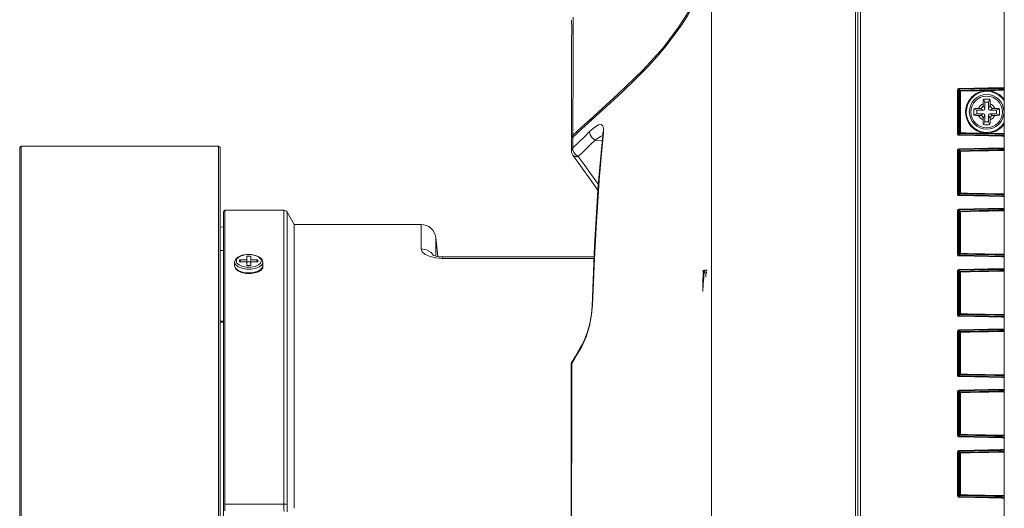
# Model space of a CAD drawing. Header units: millimetres. Extents: x 3925 to 5043, y -86 to 778.
# Tile 91 of 158: x 4608 to 4643, y 288 to 305. Entities that reach past the tile are written whole.
import ezdxf

# ---------------------------------------------------------------- set-up
doc = ezdxf.new("R2010")
doc.units = ezdxf.units.MM
doc.header["$LTSCALE"] = 46.255
for name, color, linetype in [('140-154101-0DXF_CONTINUOUS_LINE', 7, 'CONTINUOUS'), ('85-1A626G050DXF_CONTINUOUS_LINE', 7, 'CONTINUOUS'), ('H30-LEFT-COVDXF_CONTINUOUS_LINE', 7, 'CONTINUOUS'), ('H30K-FRONT-CDXF_CONTINUOUS_LINE', 7, 'CONTINUOUS'), ('H30K-TOP-COVDXF_CONTINUOUS_LINE', 7, 'CONTINUOUS'), ('PJ-LENS-B10RDXF_CONTINUOUS_LINE', 7, 'CONTINUOUS')]:
    doc.layers.add(name, color=color, linetype=linetype)

msp = doc.modelspace()

# ---------------------------------------------------------------- linework, layer by layer
at = {"layer": '140-154101-0DXF_CONTINUOUS_LINE', "color": 7, "linetype": 'Continuous', "lineweight": 0}
msp.add_line((4643.2174, 232.3004), (4643.2174, 310.811), dxfattribs=at)
at = {"layer": '85-1A626G050DXF_CONTINUOUS_LINE', "color": 7, "linetype": 'Continuous', "lineweight": 0}
for p, q in [((4642.4674, 301.9246), (4642.4674, 301.8632)), ((4642.5299, 301.7507), (4642.4674, 301.8632)), ((4642.5299, 301.9882), (4642.4801, 302.0878)), ((4642.5299, 301.9882), (4642.5299, 301.7507)), ((4642.6549, 301.9882), (4642.5299, 301.9882)), ((4642.6549, 301.9882), (4642.7048, 302.0878)), ((4642.6549, 301.7507), (4642.6549, 301.9882)), ((4642.6549, 301.7507), (4642.7174, 301.8632)), ((4642.7174, 301.9246), (4642.7174, 301.8632)), ((4642.2424, 301.7007), (4642.1428, 301.7505)), ((4642.2424, 301.5757), (4642.1428, 301.5258)), ((4642.2424, 301.7007), (4642.2424, 301.5757)), ((4642.4799, 301.7007), (4642.2424, 301.7007)), ((4642.2424, 301.5757), (4642.4799, 301.5757)), ((4642.306, 301.7632), (4642.3674, 301.7632)), ((4642.306, 301.5132), (4642.3674, 301.5132)), ((4642.4799, 301.7007), (4642.3674, 301.7632)), ((4642.4799, 301.5757), (4642.3674, 301.5132)), ((4642.5299, 301.5257), (4642.4674, 301.4132)), ((4642.5299, 301.5257), (4642.5299, 301.2882)), ((4642.6549, 301.2882), (4642.6549, 301.5257)), ((4642.6549, 301.5257), (4642.7174, 301.4132)), ((4642.7049, 301.7007), (4642.8174, 301.7632)), ((4642.9424, 301.7007), (4642.7049, 301.7007)), ((4642.7049, 301.5757), (4642.8174, 301.5132)), ((4642.7049, 301.5757), (4642.9424, 301.5757)), ((4642.8788, 301.7632), (4642.8174, 301.7632)), ((4642.8788, 301.5132), (4642.8174, 301.5132)), ((4642.9424, 301.7007), (4643.0421, 301.7505)), ((4642.9424, 301.5757), (4642.9424, 301.7007)), ((4642.9424, 301.5757), (4643.0421, 301.5258)), ((4642.4674, 301.3517), (4642.4674, 301.4132)), ((4642.5299, 301.2882), (4642.4801, 301.1885)), ((4642.5299, 301.2882), (4642.6549, 301.2882)), ((4642.6549, 301.2882), (4642.7048, 301.1885)), ((4642.7174, 301.3517), (4642.7174, 301.4132))]:
    msp.add_line(p, q, dxfattribs=at)
for points in [[(4642.4674, 301.9246), (4642.4678, 301.9547), (4642.4688, 301.9806), (4642.4701, 302.003), (4642.4717, 302.0226), (4642.4734, 302.0403), (4642.4754, 302.0567), (4642.4776, 302.0725), (4642.4801, 302.0878)], [(4642.4801, 302.0878), (4642.5172, 302.0898), (4642.5547, 302.091), (4642.5924, 302.0914)], [(4642.5924, 302.0914), (4642.6302, 302.091), (4642.6677, 302.0898), (4642.7048, 302.0878)], [(4642.7048, 302.0878), (4642.7073, 302.0724), (4642.7095, 302.0564), (4642.7115, 302.0398), (4642.7132, 302.0221), (4642.7148, 302.0024), (4642.7161, 301.9802), (4642.7171, 301.9544), (4642.7174, 301.9246)], [(4642.1428, 301.5258), (4642.141, 301.5578), (4642.1398, 301.5899), (4642.1392, 301.6221), (4642.1392, 301.6543), (4642.1398, 301.6864), (4642.141, 301.7185), (4642.1428, 301.7505)], [(4642.1428, 301.7505), (4642.1793, 301.7559), (4642.2191, 301.7599), (4642.2617, 301.7623), (4642.306, 301.7632)], [(4642.306, 301.5132), (4642.2705, 301.5137), (4642.2359, 301.5153), (4642.2028, 301.5179), (4642.1717, 301.5214), (4642.1428, 301.5258)], [(4642.8788, 301.7632), (4642.9144, 301.7626), (4642.949, 301.761), (4642.9821, 301.7584), (4643.0132, 301.7549), (4643.0421, 301.7505)], [(4643.0421, 301.5258), (4643.0056, 301.5204), (4642.9658, 301.5165), (4642.9232, 301.514), (4642.8788, 301.5132)], [(4643.0421, 301.7505), (4643.0439, 301.7185), (4643.0451, 301.6864), (4643.0457, 301.6543), (4643.0457, 301.622), (4643.0451, 301.5899), (4643.0439, 301.5578), (4643.0421, 301.5258)], [(4642.4801, 301.1885), (4642.4776, 301.2039), (4642.4754, 301.2199), (4642.4734, 301.2365), (4642.4716, 301.2542), (4642.4701, 301.2739), (4642.4688, 301.2961), (4642.4678, 301.3219), (4642.4674, 301.3517)], [(4642.5924, 301.1849), (4642.5547, 301.1853), (4642.5172, 301.1865), (4642.4801, 301.1885)], [(4642.7048, 301.1885), (4642.6677, 301.1865), (4642.6302, 301.1853), (4642.5924, 301.1849)], [(4642.7174, 301.3517), (4642.7171, 301.3216), (4642.7161, 301.2957), (4642.7148, 301.2733), (4642.7132, 301.2537), (4642.7114, 301.236), (4642.7095, 301.2196), (4642.7072, 301.2038), (4642.7048, 301.1885)]]:
    msp.add_lwpolyline(points, dxfattribs=at)
msp.add_circle((4642.5924, 301.6382), 0.5625, dxfattribs=at)
for centre, radius, start, end in [((4642.5924, 301.6382), 0.3125, 113.57818, 156.42182), ((4642.3674, 301.8632), 0.1, 270, 0), ((4642.5924, 301.6382), 0.3125, 23.57818, 66.42182), ((4642.8174, 301.8632), 0.1, 180, 270), ((4642.5924, 301.6382), 0.3125, 203.57818, 246.42182), ((4642.3674, 301.4132), 0.1, 0, 90), ((4642.4799, 301.7507), 0.05, 270, 0), ((4642.4799, 301.5257), 0.05, 0, 90), ((4642.7049, 301.7507), 0.05, 180, 270), ((4642.7049, 301.5257), 0.05, 90, 180), ((4642.5924, 301.6382), 0.3125, 293.57818, 336.42182), ((4642.8174, 301.4132), 0.1, 90, 180)]:
    msp.add_arc(centre, radius, start, end, dxfattribs=at)
at = {"layer": 'H30-LEFT-COVDXF_CONTINUOUS_LINE', "color": 7, "linetype": 'Continuous', "lineweight": 0}
for p, q in [((4638.0249, 305.3057), (4638.0249, 266.2815)), ((4638.1201, 305.2977), (4638.1201, 266.2924)), ((4641.5611, 300.8602), (4641.5611, 302.4161)), ((4641.5611, 302.4161), (4641.5907, 302.4161)), ((4641.5907, 300.8602), (4641.5907, 302.4161)), ((4641.5907, 302.4161), (4641.6312, 302.3756)), ((4641.6144, 302.4421), (4641.656, 302.4004)), ((4641.6312, 302.3756), (4641.6312, 300.9007)), ((4641.6312, 302.3756), (4641.6609, 302.3756)), ((4641.6609, 302.3756), (4641.6609, 300.9007)), ((4641.5907, 300.8602), (4641.5611, 300.8602)), ((4641.5907, 300.8602), (4641.6312, 300.9007)), ((4641.6144, 300.8343), (4641.656, 300.8759)), ((4641.6312, 300.9007), (4641.6609, 300.9007)), ((4641.5611, 298.7252), (4641.5611, 300.2811)), ((4641.5611, 300.2811), (4641.5907, 300.2811)), ((4641.5907, 298.7252), (4641.5907, 300.2811)), ((4641.5907, 300.2811), (4641.6312, 300.2406)), ((4641.6144, 300.3071), (4641.656, 300.2654)), ((4641.6312, 300.2406), (4641.6312, 298.7657)), ((4641.6312, 300.2406), (4641.6609, 300.2406)), ((4641.6609, 300.2406), (4641.6609, 298.7657)), ((4641.5907, 298.7252), (4641.5611, 298.7252)), ((4641.5907, 298.7252), (4641.6312, 298.7657)), ((4641.6144, 298.6993), (4641.656, 298.7409)), ((4641.6312, 298.7657), (4641.6609, 298.7657)), ((4641.5611, 296.5902), (4641.5611, 298.1461)), ((4641.5611, 298.1461), (4641.5907, 298.1461)), ((4641.5907, 296.5902), (4641.5907, 298.1461)), ((4641.5907, 298.1461), (4641.6312, 298.1056)), ((4641.6144, 298.1721), (4641.656, 298.1304)), ((4641.6312, 298.1056), (4641.6312, 296.6307)), ((4641.6312, 298.1056), (4641.6609, 298.1056)), ((4641.6609, 298.1056), (4641.6609, 296.6307)), ((4641.5907, 296.5902), (4641.5611, 296.5902)), ((4641.5907, 296.5902), (4641.6312, 296.6307)), ((4641.6144, 296.5643), (4641.656, 296.6059)), ((4641.6312, 296.6307), (4641.6609, 296.6307)), ((4641.5611, 294.4552), (4641.5611, 296.0111)), ((4641.5611, 296.0111), (4641.5907, 296.0111)), ((4641.5907, 294.4552), (4641.5907, 296.0111)), ((4641.5907, 296.0111), (4641.6312, 295.9706)), ((4641.6144, 296.0371), (4641.656, 295.9954)), ((4641.6312, 295.9706), (4641.6312, 294.4957)), ((4641.6312, 295.9706), (4641.6609, 295.9706)), ((4641.6609, 295.9706), (4641.6609, 294.4957)), ((4641.5907, 294.4552), (4641.6312, 294.4957)), ((4641.6312, 294.4957), (4641.6609, 294.4957)), ((4641.5907, 294.4552), (4641.5611, 294.4552)), ((4641.6144, 294.4293), (4641.656, 294.4709)), ((4641.5611, 292.3202), (4641.5611, 293.8761)), ((4641.5611, 293.8761), (4641.5907, 293.8761)), ((4641.5907, 292.3202), (4641.5907, 293.8761)), ((4641.5907, 293.8761), (4641.6312, 293.8356)), ((4641.6144, 293.9021), (4641.656, 293.8604)), ((4641.6312, 293.8356), (4641.6312, 292.3607)), ((4641.6312, 293.8356), (4641.6609, 293.8356)), ((4641.6609, 293.8356), (4641.6609, 292.3607)), ((4641.5907, 292.3202), (4641.5611, 292.3202)), ((4641.5907, 292.3202), (4641.6312, 292.3607)), ((4641.6144, 292.2943), (4641.656, 292.3359)), ((4641.6312, 292.3607), (4641.6609, 292.3607)), ((4641.5611, 290.1852), (4641.5611, 291.7411)), ((4641.5611, 291.7411), (4641.5907, 291.7411)), ((4641.5907, 290.1852), (4641.5907, 291.7411)), ((4641.5907, 291.7411), (4641.6312, 291.7006)), ((4641.6144, 291.7671), (4641.656, 291.7254)), ((4641.6312, 291.7006), (4641.6312, 290.2257)), ((4641.6312, 291.7006), (4641.6609, 291.7006)), ((4641.6609, 291.7006), (4641.6609, 290.2257)), ((4641.5907, 290.1852), (4641.5611, 290.1852)), ((4641.5907, 290.1852), (4641.6312, 290.2257)), ((4641.6144, 290.1593), (4641.656, 290.2009)), ((4641.6312, 290.2257), (4641.6609, 290.2257)), ((4641.5611, 288.0502), (4641.5611, 289.6061)), ((4641.5611, 289.6061), (4641.5907, 289.6061)), ((4641.5907, 288.0502), (4641.5907, 289.6061)), ((4641.5907, 289.6061), (4641.6312, 289.5656)), ((4641.6144, 289.6321), (4641.656, 289.5904)), ((4641.6312, 289.5656), (4641.6312, 288.0907)), ((4641.6312, 289.5656), (4641.6609, 289.5656)), ((4641.6609, 289.5656), (4641.6609, 288.0907)), ((4641.5907, 288.0502), (4641.5611, 288.0502)), ((4641.5907, 288.0502), (4641.6312, 288.0907)), ((4641.6144, 288.0243), (4641.656, 288.0659)), ((4641.6312, 288.0907), (4641.6609, 288.0907))]:
    msp.add_line(p, q, dxfattribs=at)
for points in [[(4641.5611, 302.4161), (4641.566, 302.438), (4641.5808, 302.4566), (4641.6096, 302.4669)], [(4641.5907, 302.4161), (4641.593, 302.4272), (4641.6002, 302.4367), (4641.6144, 302.4421)], [(4641.6096, 302.4669), (4642.1526, 302.4786), (4642.6433, 302.4873), (4643.0871, 302.4936), (4643.2174, 302.4951)], [(4641.6144, 302.4421), (4641.6122, 302.4463), (4641.6104, 302.4553), (4641.6096, 302.4669)], [(4641.6144, 302.4421), (4642.1565, 302.4538), (4642.6465, 302.4624), (4643.0897, 302.4688), (4643.2174, 302.4703)], [(4641.656, 302.4004), (4641.6437, 302.397), (4641.6346, 302.3879), (4641.6312, 302.3756)], [(4643.2174, 302.4287), (4643.029, 302.4264), (4642.6614, 302.4208), (4642.3314, 302.415), (4642.0074, 302.4085), (4641.656, 302.4004)], [(4641.656, 302.4004), (4641.6582, 302.3964), (4641.66, 302.3874), (4641.6609, 302.3756)], [(4642.5866, 302.3937), (4642.2858, 302.3892), (4641.9858, 302.3831), (4641.6609, 302.3756)], [(4641.8421, 301.6382), (4641.8523, 301.7621), (4641.8877, 301.8967), (4641.9554, 302.036), (4642.0643, 302.1733), (4642.2179, 302.2912), (4642.4016, 302.3677), (4642.5866, 302.3937)], [(4641.8716, 301.6382), (4641.8845, 301.7747), (4641.9296, 301.9237), (4642.0173, 302.0762), (4642.1596, 302.2197), (4642.3518, 302.3247), (4642.5561, 302.3672), (4642.7407, 302.3549), (4642.8993, 302.3044), (4643.0292, 302.229), (4643.131, 302.1393), (4643.2076, 302.0429), (4643.2174, 302.0252)], [(4643.2174, 302.404), (4642.9035, 302.3997), (4642.5866, 302.3937)], [(4642.5866, 302.3937), (4642.7701, 302.3734), (4642.9269, 302.3177), (4643.055, 302.2388), (4643.1554, 302.1468), (4643.2174, 302.0663)], [(4642.5738, 300.8832), (4642.3986, 300.9095), (4642.2497, 300.9676), (4642.1281, 301.0463), (4642.0325, 301.1367), (4641.9602, 301.2326), (4641.9083, 301.3289), (4641.8732, 301.4238), (4641.8508, 301.5242), (4641.8421, 301.6382)], [(4643.2174, 301.2592), (4643.1349, 301.1412), (4642.9659, 301.006), (4642.7688, 300.9275), (4642.5782, 300.9081), (4642.4089, 300.9335), (4642.2651, 300.9897), (4642.1477, 301.0659), (4642.0554, 301.1533), (4641.9856, 301.2461), (4641.9355, 301.3391), (4641.9016, 301.4309), (4641.8799, 301.528), (4641.8716, 301.6382)], [(4643.2174, 301.2106), (4643.2084, 301.1946), (4643.0813, 301.0586), (4642.919, 300.9549), (4642.7425, 300.897), (4642.5738, 300.8832)], [(4641.6095, 300.8094), (4641.5881, 300.815), (4641.5704, 300.8307), (4641.5611, 300.8602)], [(4641.6144, 300.8342), (4641.6038, 300.8372), (4641.5951, 300.8452), (4641.5907, 300.8602)], [(4643.2174, 300.7812), (4643.1241, 300.7822), (4642.6646, 300.7887), (4642.1579, 300.7976), (4641.6095, 300.8094)], [(4641.6096, 300.8094), (4641.6104, 300.821), (4641.6122, 300.83), (4641.6144, 300.8342)], [(4643.2174, 300.806), (4643.1267, 300.807), (4642.6677, 300.8135), (4642.1618, 300.8224), (4641.6144, 300.8343)], [(4641.6312, 300.9007), (4641.6346, 300.8884), (4641.6437, 300.8793), (4641.656, 300.8759)], [(4641.656, 300.8759), (4641.6582, 300.8799), (4641.66, 300.8889), (4641.6609, 300.9007)], [(4641.656, 300.8759), (4641.9107, 300.8699), (4642.1958, 300.8639), (4642.5208, 300.8579), (4642.8819, 300.852), (4643.2174, 300.8475)], [(4641.6609, 300.9007), (4641.8582, 300.896), (4642.0735, 300.8913), (4642.3113, 300.8866), (4642.5738, 300.8832)], [(4642.5738, 300.8832), (4642.9313, 300.8761), (4643.2174, 300.8724)], [(4641.5611, 300.2811), (4641.566, 300.303), (4641.5808, 300.3216), (4641.6096, 300.3319)], [(4641.5907, 300.2811), (4641.593, 300.2922), (4641.6002, 300.3017), (4641.6144, 300.3071)], [(4641.6096, 300.3319), (4642.1526, 300.3436), (4642.6433, 300.3523), (4643.0871, 300.3586), (4643.2174, 300.3601)], [(4641.6144, 300.3071), (4641.6122, 300.3113), (4641.6104, 300.3203), (4641.6096, 300.3319)], [(4641.6144, 300.3071), (4642.1565, 300.3188), (4642.6465, 300.3274), (4643.0897, 300.3338), (4643.2174, 300.3353)], [(4641.656, 300.2654), (4641.6437, 300.262), (4641.6346, 300.2529), (4641.6312, 300.2406)], [(4643.2174, 300.2937), (4643.029, 300.2914), (4642.6614, 300.2858), (4642.3314, 300.28), (4642.0074, 300.2735), (4641.656, 300.2654)], [(4641.656, 300.2654), (4641.6582, 300.2614), (4641.66, 300.2524), (4641.6609, 300.2406)], [(4643.2174, 300.2689), (4643.0328, 300.2666), (4642.6654, 300.261), (4642.3356, 300.2552), (4642.0119, 300.2487), (4641.6609, 300.2406)], [(4641.6095, 298.6744), (4641.5881, 298.68), (4641.5704, 298.6957), (4641.5611, 298.7252)], [(4641.6144, 298.6992), (4641.6038, 298.7022), (4641.5951, 298.7102), (4641.5907, 298.7252)], [(4643.2174, 298.6462), (4643.1241, 298.6472), (4642.6646, 298.6537), (4642.1579, 298.6626), (4641.6095, 298.6744)], [(4641.6096, 298.6744), (4641.6104, 298.686), (4641.6122, 298.695), (4641.6144, 298.6992)], [(4643.2174, 298.671), (4643.1267, 298.672), (4642.6677, 298.6785), (4642.1618, 298.6874), (4641.6144, 298.6993)], [(4641.6312, 298.7657), (4641.6346, 298.7534), (4641.6437, 298.7443), (4641.656, 298.7409)], [(4641.656, 298.7409), (4641.6582, 298.7449), (4641.66, 298.7539), (4641.6609, 298.7657)], [(4641.656, 298.7409), (4641.9107, 298.7349), (4642.1958, 298.7289), (4642.5208, 298.7229), (4642.8819, 298.717), (4643.2174, 298.7125)], [(4641.6609, 298.7657), (4641.9154, 298.7597), (4642.2002, 298.7537), (4642.525, 298.7477), (4642.8859, 298.7418), (4643.2174, 298.7373)], [(4641.5611, 298.1461), (4641.566, 298.168), (4641.5808, 298.1866), (4641.6096, 298.1969)], [(4641.5907, 298.1461), (4641.593, 298.1572), (4641.6002, 298.1667), (4641.6144, 298.1721)], [(4641.6096, 298.1969), (4642.1526, 298.2086), (4642.6433, 298.2173), (4643.0871, 298.2236), (4643.2174, 298.2251)], [(4641.6144, 298.1721), (4641.6122, 298.1763), (4641.6104, 298.1853), (4641.6096, 298.1969)], [(4641.6144, 298.1721), (4642.1565, 298.1838), (4642.6465, 298.1924), (4643.0897, 298.1988), (4643.2174, 298.2003)], [(4641.656, 298.1304), (4641.6437, 298.127), (4641.6346, 298.1179), (4641.6312, 298.1056)], [(4643.2174, 298.1587), (4643.029, 298.1564), (4642.6614, 298.1508), (4642.3314, 298.145), (4642.0074, 298.1385), (4641.656, 298.1304)], [(4641.656, 298.1304), (4641.6582, 298.1264), (4641.66, 298.1174), (4641.6609, 298.1056)], [(4643.2174, 298.1339), (4643.0328, 298.1316), (4642.6654, 298.126), (4642.3356, 298.1202), (4642.0119, 298.1137), (4641.6609, 298.1056)], [(4641.6095, 296.5394), (4641.5881, 296.545), (4641.5704, 296.5607), (4641.5611, 296.5902)], [(4641.6144, 296.5642), (4641.6038, 296.5672), (4641.5951, 296.5752), (4641.5907, 296.5902)], [(4641.6312, 296.6307), (4641.6346, 296.6184), (4641.6437, 296.6093), (4641.656, 296.6059)], [(4641.656, 296.6059), (4641.6582, 296.6099), (4641.66, 296.6189), (4641.6609, 296.6307)], [(4641.656, 296.6059), (4641.9107, 296.5999), (4642.1958, 296.5939), (4642.5208, 296.5879), (4642.8819, 296.582), (4643.2174, 296.5775)], [(4641.6609, 296.6307), (4641.9154, 296.6247), (4642.2002, 296.6187), (4642.525, 296.6127), (4642.8859, 296.6068), (4643.2174, 296.6023)], [(4643.2174, 296.5112), (4643.1241, 296.5122), (4642.6646, 296.5187), (4642.1579, 296.5276), (4641.6095, 296.5394)], [(4641.6096, 296.5394), (4641.6104, 296.551), (4641.6122, 296.56), (4641.6144, 296.5642)], [(4643.2174, 296.536), (4643.1267, 296.537), (4642.6677, 296.5435), (4642.1618, 296.5524), (4641.6144, 296.5643)], [(4641.5611, 296.0111), (4641.566, 296.033), (4641.5808, 296.0516), (4641.6096, 296.0619)], [(4641.5907, 296.0111), (4641.593, 296.0222), (4641.6002, 296.0317), (4641.6144, 296.0371)], [(4641.6096, 296.0619), (4642.1526, 296.0736), (4642.6433, 296.0823), (4643.0871, 296.0886), (4643.2174, 296.0901)], [(4641.6144, 296.0371), (4641.6122, 296.0413), (4641.6104, 296.0503), (4641.6096, 296.0619)], [(4641.6144, 296.0371), (4642.1565, 296.0488), (4642.6465, 296.0574), (4643.0897, 296.0638), (4643.2174, 296.0653)], [(4641.656, 295.9954), (4641.6437, 295.992), (4641.6346, 295.9829), (4641.6312, 295.9706)], [(4643.2174, 296.0237), (4643.029, 296.0214), (4642.6614, 296.0158), (4642.3314, 296.01), (4642.0074, 296.0035), (4641.656, 295.9954)], [(4641.656, 295.9954), (4641.6582, 295.9914), (4641.66, 295.9824), (4641.6609, 295.9706)], [(4643.2174, 295.9989), (4643.0328, 295.9966), (4642.6654, 295.991), (4642.3356, 295.9852), (4642.0119, 295.9787), (4641.6609, 295.9706)], [(4641.6312, 294.4957), (4641.6346, 294.4834), (4641.6437, 294.4743), (4641.656, 294.4709)], [(4641.656, 294.4709), (4641.6582, 294.4749), (4641.66, 294.4839), (4641.6609, 294.4957)], [(4641.6609, 294.4957), (4641.9154, 294.4897), (4642.2002, 294.4837), (4642.525, 294.4777), (4642.8859, 294.4718), (4643.2174, 294.4673)], [(4641.6095, 294.4044), (4641.5881, 294.41), (4641.5704, 294.4257), (4641.5611, 294.4552)], [(4641.6144, 294.4292), (4641.6038, 294.4322), (4641.5951, 294.4402), (4641.5907, 294.4552)], [(4643.2174, 294.3762), (4643.1241, 294.3772), (4642.6646, 294.3837), (4642.1579, 294.3926), (4641.6095, 294.4044)], [(4641.6096, 294.4044), (4641.6104, 294.416), (4641.6122, 294.425), (4641.6144, 294.4292)], [(4643.2174, 294.401), (4643.1267, 294.402), (4642.6677, 294.4085), (4642.1618, 294.4174), (4641.6144, 294.4293)], [(4641.656, 294.4709), (4641.9107, 294.4649), (4642.1958, 294.4589), (4642.5208, 294.4529), (4642.8819, 294.447), (4643.2174, 294.4425)], [(4641.5611, 293.8761), (4641.566, 293.898), (4641.5808, 293.9166), (4641.6096, 293.9269)], [(4641.5907, 293.8761), (4641.593, 293.8872), (4641.6002, 293.8967), (4641.6144, 293.9021)], [(4641.6096, 293.9269), (4642.1526, 293.9386), (4642.6433, 293.9473), (4643.0871, 293.9536), (4643.2174, 293.9551)], [(4641.6144, 293.9021), (4641.6122, 293.9063), (4641.6104, 293.9153), (4641.6096, 293.9269)], [(4641.6144, 293.9021), (4642.1565, 293.9138), (4642.6465, 293.9224), (4643.0897, 293.9288), (4643.2174, 293.9303)], [(4641.656, 293.8604), (4641.6437, 293.857), (4641.6346, 293.8479), (4641.6312, 293.8356)], [(4643.2174, 293.8887), (4643.029, 293.8864), (4642.6614, 293.8808), (4642.3314, 293.875), (4642.0074, 293.8685), (4641.656, 293.8604)], [(4641.656, 293.8604), (4641.6582, 293.8564), (4641.66, 293.8474), (4641.6609, 293.8356)], [(4643.2174, 293.8639), (4643.0328, 293.8616), (4642.6654, 293.856), (4642.3356, 293.8502), (4642.0119, 293.8437), (4641.6609, 293.8356)], [(4641.6095, 292.2694), (4641.5881, 292.275), (4641.5704, 292.2907), (4641.5611, 292.3202)], [(4641.6144, 292.2942), (4641.6038, 292.2972), (4641.5951, 292.3052), (4641.5907, 292.3202)], [(4643.2174, 292.2412), (4643.1241, 292.2422), (4642.6646, 292.2487), (4642.1579, 292.2576), (4641.6095, 292.2694)], [(4641.6096, 292.2694), (4641.6104, 292.281), (4641.6122, 292.29), (4641.6144, 292.2942)], [(4643.2174, 292.266), (4643.1267, 292.267), (4642.6677, 292.2735), (4642.1618, 292.2824), (4641.6144, 292.2943)], [(4641.6312, 292.3607), (4641.6346, 292.3484), (4641.6437, 292.3393), (4641.656, 292.3359)], [(4641.656, 292.3359), (4641.6582, 292.3399), (4641.66, 292.3489), (4641.6609, 292.3607)], [(4641.656, 292.3359), (4641.9107, 292.3299), (4642.1958, 292.3239), (4642.5208, 292.3179), (4642.8819, 292.312), (4643.2174, 292.3075)], [(4641.6609, 292.3607), (4641.9154, 292.3547), (4642.2002, 292.3487), (4642.525, 292.3427), (4642.8859, 292.3368), (4643.2174, 292.3323)], [(4641.5611, 291.7411), (4641.566, 291.763), (4641.5808, 291.7816), (4641.6096, 291.7919)], [(4641.5907, 291.7411), (4641.593, 291.7522), (4641.6002, 291.7617), (4641.6144, 291.7671)], [(4641.6096, 291.7919), (4642.1526, 291.8036), (4642.6433, 291.8123), (4643.0871, 291.8186), (4643.2174, 291.8201)], [(4641.6144, 291.7671), (4641.6122, 291.7713), (4641.6104, 291.7803), (4641.6096, 291.7919)], [(4641.6144, 291.7671), (4642.1565, 291.7788), (4642.6465, 291.7874), (4643.0897, 291.7938), (4643.2174, 291.7953)], [(4641.656, 291.7254), (4641.6437, 291.722), (4641.6346, 291.7129), (4641.6312, 291.7006)], [(4643.2174, 291.7537), (4643.029, 291.7514), (4642.6614, 291.7458), (4642.3314, 291.74), (4642.0074, 291.7335), (4641.656, 291.7254)], [(4641.656, 291.7254), (4641.6582, 291.7214), (4641.66, 291.7124), (4641.6609, 291.7006)], [(4643.2174, 291.7289), (4643.0328, 291.7266), (4642.6654, 291.721), (4642.3356, 291.7152), (4642.0119, 291.7087), (4641.6609, 291.7006)], [(4641.6095, 290.1344), (4641.5881, 290.14), (4641.5704, 290.1557), (4641.5611, 290.1852)], [(4641.6144, 290.1592), (4641.6038, 290.1622), (4641.5951, 290.1702), (4641.5907, 290.1852)], [(4643.2174, 290.1062), (4643.1241, 290.1072), (4642.6646, 290.1137), (4642.1579, 290.1226), (4641.6095, 290.1344)], [(4641.6096, 290.1344), (4641.6104, 290.146), (4641.6122, 290.155), (4641.6144, 290.1592)], [(4643.2174, 290.131), (4643.1267, 290.132), (4642.6677, 290.1385), (4642.1618, 290.1474), (4641.6144, 290.1593)], [(4641.6312, 290.2257), (4641.6346, 290.2134), (4641.6437, 290.2043), (4641.656, 290.2009)], [(4641.656, 290.2009), (4641.6582, 290.2049), (4641.66, 290.2139), (4641.6609, 290.2257)], [(4641.656, 290.2009), (4641.9107, 290.1949), (4642.1958, 290.1889), (4642.5208, 290.1829), (4642.8819, 290.177), (4643.2174, 290.1725)], [(4641.6609, 290.2257), (4641.9154, 290.2197), (4642.2002, 290.2137), (4642.525, 290.2077), (4642.8859, 290.2018), (4643.2174, 290.1973)], [(4641.5611, 289.6061), (4641.566, 289.628), (4641.5808, 289.6466), (4641.6096, 289.6569)], [(4641.5907, 289.6061), (4641.593, 289.6172), (4641.6002, 289.6267), (4641.6144, 289.6321)], [(4641.6096, 289.6569), (4642.1526, 289.6686), (4642.6433, 289.6773), (4643.0871, 289.6836), (4643.2174, 289.6851)], [(4641.6144, 289.6321), (4641.6122, 289.6363), (4641.6104, 289.6453), (4641.6096, 289.6569)], [(4641.6144, 289.6321), (4642.1565, 289.6438), (4642.6465, 289.6524), (4643.0897, 289.6588), (4643.2174, 289.6603)], [(4641.656, 289.5904), (4641.6437, 289.587), (4641.6346, 289.5779), (4641.6312, 289.5656)], [(4643.2174, 289.6187), (4643.029, 289.6164), (4642.6614, 289.6108), (4642.3314, 289.605), (4642.0074, 289.5985), (4641.656, 289.5904)], [(4641.656, 289.5904), (4641.6582, 289.5864), (4641.66, 289.5774), (4641.6609, 289.5656)], [(4643.2174, 289.5939), (4643.0328, 289.5916), (4642.6654, 289.586), (4642.3356, 289.5802), (4642.0119, 289.5737), (4641.6609, 289.5656)], [(4641.6095, 287.9994), (4641.5881, 288.005), (4641.5704, 288.0207), (4641.5611, 288.0502)], [(4641.6144, 288.0242), (4641.6038, 288.0272), (4641.5951, 288.0352), (4641.5907, 288.0502)], [(4643.2174, 287.9712), (4643.1241, 287.9722), (4642.6646, 287.9787), (4642.1579, 287.9876), (4641.6095, 287.9994)], [(4641.6096, 287.9994), (4641.6104, 288.011), (4641.6122, 288.02), (4641.6144, 288.0242)], [(4643.2174, 287.996), (4643.1267, 287.997), (4642.6677, 288.0035), (4642.1618, 288.0124), (4641.6144, 288.0243)], [(4641.6312, 288.0907), (4641.6346, 288.0784), (4641.6437, 288.0693), (4641.656, 288.0659)], [(4641.656, 288.0659), (4641.6582, 288.0699), (4641.66, 288.0789), (4641.6609, 288.0907)], [(4641.656, 288.0659), (4641.9107, 288.0599), (4642.1958, 288.0539), (4642.5208, 288.0479), (4642.8819, 288.042), (4643.2174, 288.0375)], [(4641.6609, 288.0907), (4641.9154, 288.0847), (4642.2002, 288.0787), (4642.525, 288.0727), (4642.8859, 288.0668), (4643.2174, 288.0623)]]:
    msp.add_lwpolyline(points, dxfattribs=at)
msp.add_circle((4642.5924, 301.6382), 0.6146, dxfattribs=at)
at = {"layer": 'H30K-FRONT-CDXF_CONTINUOUS_LINE', "color": 7, "linetype": 'Continuous', "lineweight": 0}
for p, q in [((4632.8424, 266.2785), (4632.8424, 305.9307)), ((4637.945, 266.278), (4637.945, 305.9307)), ((4629.1154, 301.8281), (4628.4963, 301.2673)), ((4628.4963, 301.2673), (4628.219, 301.0136)), ((4628.5233, 300.9428), (4628.7058, 301.1022)), ((4628.7058, 301.1022), (4628.8433, 301.1793)), ((4628.219, 301.0136), (4627.9273, 300.7439)), ((4628.3386, 300.7603), (4628.5233, 300.9428)), ((4628.9893, 300.8992), (4628.9859, 300.8153)), ((4629.0178, 300.8918), (4628.9859, 300.8154)), ((4627.8816, 300.6489), (4627.8809, 300.2542)), ((4627.9273, 300.7439), (4627.8964, 300.7049)), ((4627.9273, 300.7439), (4627.9245, 300.3651)), ((4628.534, 300.4572), (4628.7199, 300.6398)), ((4628.9696, 300.6297), (4628.7199, 300.6398)), ((4627.8802, 300.2545), (4627.8802, 300.2522)), ((4627.8857, 300.201), (4627.8802, 300.2513)), ((4627.8804, 300.2542), (4627.8804, 300.2562)), ((4627.9271, 300.1073), (4627.9275, 300.1067)), ((4627.9276, 300.1083), (4627.9277, 300.1082)), ((4627.9277, 300.1082), (4627.9384, 300.0954)), ((4627.9278, 300.1083), (4628.2014, 299.7287)), ((4627.9384, 300.0954), (4628.015, 300.057)), ((4628.015, 300.057), (4628.1168, 300.0626)), ((4628.0358, 300.1176), (4628.1168, 300.0626)), ((4628.8321, 299.0709), (4628.5515, 299.4609)), ((4628.8194, 298.8697), (4628.7625, 297.9309)), ((4628.7, 296.9019), (4628.6105, 294.7736)), ((4632.585, 296.0357), (4632.5677, 295.7865)), ((4632.5781, 296.0357), (4632.585, 296.0357)), ((4632.5942, 296.0357), (4632.5899, 295.94)), ((4632.5899, 295.94), (4632.6243, 295.94)), ((4632.6352, 296.0357), (4632.5942, 296.0357)), ((4632.638, 295.8602), (4632.6411, 295.908)), ((4632.6472, 295.9719), (4632.6537, 296.0197)), ((4632.6515, 295.94), (4632.6479, 295.908)), ((4632.6555, 295.9559), (4632.6515, 295.94)), ((4632.6537, 296.0197), (4632.66, 296.0357)), ((4632.6769, 295.9559), (4632.6555, 295.9559)), ((4632.66, 296.0357), (4632.6868, 296.0357)), ((4632.5506, 295.5365), (4632.5336, 295.2857)), ((4632.5677, 295.7865), (4632.5506, 295.5365)), ((4632.6354, 295.7963), (4632.638, 295.8602)), ((4628.6105, 294.7736), (4628.5859, 294.4903)), ((4628.6271, 294.8151), (4628.5943, 294.4635)), ((4628.6271, 294.8151), (4628.6105, 294.7736)), ((4628.3992, 293.6731), (4628.2487, 293.3406)), ((4628.3289, 293.5464), (4628.2653, 293.422)), ((4628.1994, 293.3076), (4628.0176, 292.9942)), ((4628.2487, 293.3406), (4628.0729, 293.0342)), ((4628.1994, 293.3076), (4628.2653, 293.422)), ((4628.2487, 293.3406), (4628.2651, 293.4216)), ((4628.0729, 293.0342), (4627.8931, 292.7237)), ((4627.8939, 292.7236), (4627.9085, 292.8077)), ((4627.9085, 292.8077), (4627.9088, 292.8082)), ((4628.0176, 292.9942), (4627.9089, 292.8081)), ((4627.8721, 292.719), (4627.8693, 292.689)), ((4627.8931, 292.7237), (4627.871, 292.6916)), ((4627.871, 292.6916), (4627.871, 292.691))]:
    msp.add_line(p, q, dxfattribs=at)
for points in [[(4632.394, 305.746), (4632.2897, 305.5739), (4632.1555, 305.3354), (4631.9856, 305.0443), (4631.7748, 304.7136), (4631.5224, 304.3523), (4631.2372, 303.9795), (4630.9208, 303.6006), (4630.5662, 303.2109), (4630.154, 302.7927), (4629.6711, 302.335), (4629.1154, 301.8281)], [(4628.8433, 301.1793), (4628.9373, 301.1871), (4628.9933, 301.1415), (4629.0205, 301.0488), (4629.0178, 300.8918)], [(4627.9245, 300.3651), (4628.1391, 300.5677), (4628.3386, 300.7603)], [(4628.5233, 300.9428), (4628.537, 300.8303), (4628.6099, 300.718), (4628.7199, 300.6398)], [(4629.0178, 300.8918), (4628.9322, 300.0332), (4628.8638, 299.2204), (4628.8086, 298.458), (4628.7637, 297.7467), (4628.7267, 297.0847), (4628.6959, 296.4673), (4628.6697, 295.8886), (4628.647, 295.3408), (4628.6271, 294.8151)], [(4628.9859, 300.8154), (4628.8313, 299.0613), (4628.7, 296.9019)], [(4628.7199, 300.6398), (4628.9037, 300.7635), (4628.9844, 300.7983)], [(4628.9966, 300.9014), (4628.9883, 300.9172), (4628.9893, 300.8992)], [(4627.8964, 300.7049), (4627.8824, 300.6616), (4627.8817, 300.6489)], [(4628.118, 300.0625), (4628.3334, 300.2645), (4628.534, 300.4572)], [(4627.8804, 300.2562), (4627.8879, 300.3025), (4627.9235, 300.3657)], [(4627.9276, 300.1083), (4627.9023, 300.1521), (4627.8858, 300.2025), (4627.8804, 300.2557)], [(4627.927, 300.1075), (4627.902, 300.151), (4627.8857, 300.201)], [(4627.9235, 300.3657), (4627.9297, 300.2839), (4627.9689, 300.1961), (4628.0358, 300.1176)], [(4628.5515, 299.4609), (4628.3247, 299.7758), (4628.118, 300.0625)], [(4628.2014, 299.7287), (4628.5932, 299.1843), (4628.8196, 298.8694)], [(4632.5457, 296.0357), (4632.5433, 295.927), (4632.541, 295.8182), (4632.5388, 295.7092), (4632.5367, 295.6001), (4632.5347, 295.4908), (4632.5328, 295.3815)], [(4628.5859, 294.4903), (4628.5259, 294.154), (4628.4361, 293.8243), (4628.3289, 293.5464)], [(4628.5943, 294.4635), (4628.5181, 294.0687), (4628.3992, 293.6731)], [(4627.9085, 292.8077), (4627.9056, 292.8025), (4627.8867, 292.7653), (4627.8721, 292.719)], [(4627.871, 292.6883), (4627.8693, 289.7487), (4627.8678, 286.3764), (4627.8672, 283.1806)], [(4627.8931, 292.7237), (4627.8912, 291.7635), (4627.8894, 290.7665), (4627.8879, 289.7288), (4627.8864, 288.6625), (4627.8852, 287.5805), (4627.8842, 286.4882), (4627.8834, 285.3861), (4627.8829, 284.2808), (4627.8826, 283.1806)]]:
    msp.add_lwpolyline(points, dxfattribs=at)
at = {"layer": 'H30K-TOP-COVDXF_CONTINUOUS_LINE', "color": 7, "linetype": 'Continuous', "lineweight": 0}
for p, q in [((4627.8864, 304.8865), (4627.887, 304.5879)), ((4629.5171, 302.2672), (4628.5265, 301.3632)), ((4627.8845, 301.9071), (4627.8832, 300.7228)), ((4628.2372, 301.0952), (4628.5265, 301.3632)), ((4628.6024, 301.3634), (4628.5268, 301.3634)), ((4627.9, 300.7821), (4627.8846, 300.741)), ((4627.9311, 300.819), (4627.9, 300.7821)), ((4627.9311, 300.819), (4628.2372, 301.0952)), ((4627.8846, 300.741), (4627.8832, 300.7228)), ((4627.8832, 300.7228), (4627.8868, 300.6965)), ((4627.9273, 300.741), (4627.8846, 300.741))]:
    msp.add_line(p, q, dxfattribs=at)
for points in [[(4632.2906, 305.6502), (4632.0528, 305.2184), (4631.678, 304.6427), (4631.1353, 303.923), (4630.4089, 303.113), (4629.5171, 302.2672)], [(4627.9423, 304.5909), (4627.9426, 304.8233), (4627.9418, 304.9889)], [(4627.8871, 304.6643), (4627.8864, 304.0435), (4627.8844, 303.1016), (4627.8845, 301.9071)], [(4627.9394, 304.0204), (4627.9411, 304.3176), (4627.9423, 304.5909)], [(4627.934, 302.4395), (4627.9343, 302.7503), (4627.9349, 303.0682), (4627.9361, 303.3896), (4627.9377, 303.709), (4627.9394, 304.0204)], [(4627.9311, 300.819), (4627.9326, 301.3021), (4627.9333, 301.5685), (4627.9337, 301.8473), (4627.934, 302.4395)]]:
    msp.add_lwpolyline(points, dxfattribs=at)
at = {"layer": 'PJ-LENS-B10RDXF_CONTINUOUS_LINE', "color": 7, "linetype": 'Continuous', "lineweight": 0}
for p, q in [((4608.3274, 300.3732), (4608.3849, 300.4307)), ((4608.3849, 265.9307), (4608.3849, 300.4307)), ((4608.3849, 300.4307), (4615.3699, 300.4307)), ((4615.3699, 300.4307), (4615.3699, 284.3718)), ((4615.4274, 300.3732), (4615.3699, 300.4307)), ((4608.3274, 300.3732), (4608.3274, 265.9882)), ((4615.4274, 265.9882), (4615.4274, 300.3732)), ((4615.5524, 298.1057), (4615.6024, 298.1557)), ((4615.5525, 287.3275), (4615.5524, 298.1057)), ((4615.6024, 298.1557), (4615.6024, 287.7599)), ((4617.6916, 298.1557), (4615.6024, 298.1557)), ((4617.6916, 298.1557), (4617.6916, 287.7599)), ((4617.7998, 287.7408), (4617.7998, 298.0932)), ((4618.0524, 297.6557), (4617.7998, 298.0932)), ((4618.0524, 297.6557), (4618.0524, 287.6088)), ((4618.0524, 297.6557), (4622.5502, 297.6557)), ((4622.5502, 296.796), (4622.5502, 297.6557)), ((4615.5524, 297.5638), (4615.4274, 297.5682)), ((4623.072, 296.5328), (4623.072, 297.1883)), ((4623.1457, 296.5209), (4623.072, 297.1883)), ((4615.4274, 296.7356), (4615.5524, 296.7341)), ((4616.1974, 296.5632), (4616.361, 296.5939)), ((4616.361, 296.5939), (4616.5333, 296.5933)), ((4615.9439, 296.3226), (4615.9439, 296.1927)), ((4616.0215, 296.2883), (4615.9939, 296.366)), ((4616.1009, 296.2202), (4616.0215, 296.2883)), ((4616.0606, 296.5021), (4616.1974, 296.5632)), ((4616.2206, 296.1705), (4616.1009, 296.2202)), ((4616.1179, 296.3301), (4616.1179, 296.4017)), ((4616.1642, 296.3301), (4616.1179, 296.4017)), ((4616.1179, 296.4017), (4616.3722, 296.4017)), ((4616.3722, 296.3301), (4616.1179, 296.3301)), ((4616.3722, 296.4017), (4616.3722, 296.5289)), ((4616.3722, 296.5289), (4616.5156, 296.5289)), ((4616.3764, 296.3303), (4616.3722, 296.4017)), ((4616.3722, 296.2029), (4616.3722, 296.3301)), ((4616.3814, 296.2456), (4616.3805, 296.2602)), ((4616.3814, 296.3268), (4616.5064, 296.3268)), ((4616.3814, 296.2456), (4616.3814, 296.2603)), ((4616.5064, 296.2603), (4616.5064, 296.2456)), ((4616.5064, 296.2456), (4616.507, 296.2566)), ((4616.5114, 296.3303), (4616.5156, 296.4017)), ((4616.5156, 296.5289), (4616.5156, 296.4017)), ((4616.5156, 296.4017), (4616.7699, 296.4017)), ((4616.5156, 296.3301), (4616.5156, 296.2029)), ((4616.7699, 296.3301), (4616.5156, 296.3301)), ((4616.7881, 296.221), (4616.6699, 296.1713)), ((4616.7699, 296.4017), (4616.7235, 296.3301)), ((4616.7699, 296.4017), (4616.7699, 296.3301)), ((4616.7869, 296.5116), (4616.8663, 296.4434)), ((4616.8664, 296.2885), (4616.7881, 296.221)), ((4616.83, 296.5002), (4616.9158, 296.4162)), ((4616.8663, 296.4434), (4616.8939, 296.3658)), ((4616.8939, 296.3658), (4616.8664, 296.2885)), ((4616.9158, 296.4162), (4616.9439, 296.3226)), ((4616.9439, 296.1927), (4616.9439, 296.3226)), ((4623.0774, 296.4704), (4623.3046, 296.4546)), ((4623.3046, 296.5086), (4623.1933, 296.5137)), ((4623.3046, 296.5086), (4623.3046, 296.4546)), ((4623.3046, 296.5086), (4628.6835, 296.5086)), ((4628.6812, 296.4546), (4623.3046, 296.4546)), ((4615.986, 296.0922), (4615.9439, 296.1927)), ((4615.972, 296.099), (4615.9439, 296.1927)), ((4616.0963, 296.013), (4615.986, 296.0922)), ((4616.2001, 296.1043), (4616.0679, 296.1578)), ((4616.2626, 295.9597), (4616.0963, 296.013)), ((4616.3545, 295.9219), (4616.1922, 295.9536)), ((4616.3674, 296.1442), (4616.2206, 296.1705)), ((4616.4349, 295.9427), (4616.2626, 295.9597)), ((4616.5268, 295.9213), (4616.3545, 295.9219)), ((4616.5235, 296.1444), (4616.3674, 296.1442)), ((4616.5156, 296.2029), (4616.3722, 296.2029)), ((4616.599, 295.955), (4616.4349, 295.9427)), ((4616.6699, 296.1713), (4616.5235, 296.1444)), ((4616.6904, 295.952), (4616.5268, 295.9213)), ((4616.6912, 296.1053), (4616.5294, 296.0763)), ((4616.7452, 295.9932), (4616.599, 295.955)), ((4616.6649, 295.9443), (4616.7935, 295.9831)), ((4616.8272, 296.0131), (4616.6904, 295.952)), ((4616.8247, 296.1606), (4616.6912, 296.1053)), ((4616.8501, 296.0469), (4616.7452, 295.9932)), ((4616.7935, 295.9831), (4616.8613, 296.0206)), ((4616.9152, 296.0981), (4616.8272, 296.0131)), ((4616.9204, 296.117), (4616.8501, 296.0469)), ((4616.9439, 296.1927), (4616.9152, 296.0981)), ((4616.9439, 296.1927), (4616.9204, 296.117)), ((4616.939, 296.1137), (4616.9379, 296.1731)), ((4615.5524, 294.2336), (4615.4274, 294.2308)), ((4615.4274, 294.2021), (4615.5524, 294.2016)), ((4615.6024, 287.7599), (4617.6916, 287.7599))]:
    msp.add_line(p, q, dxfattribs=at)
for points in [[(4616.0997, 296.5108), (4616.2179, 296.5604), (4616.3643, 296.5873), (4616.5203, 296.5876), (4616.6671, 296.5612), (4616.7869, 296.5116)], [(4616.5333, 296.5933), (4616.6956, 296.5616), (4616.83, 296.5002)], [(4622.5502, 296.796), (4622.5901, 296.6821), (4622.7013, 296.588), (4622.8727, 296.515), (4623.0774, 296.4704)], [(4622.9954, 296.5543), (4622.9052, 296.666), (4622.7423, 296.7618), (4622.5502, 296.796)], [(4615.9439, 296.3226), (4615.9726, 296.4172), (4616.0606, 296.5021)], [(4616.0679, 296.1578), (4615.9759, 296.2345), (4615.9439, 296.3226)], [(4615.9939, 296.366), (4616.0214, 296.4433), (4616.0997, 296.5108)], [(4616.9439, 296.3226), (4616.9144, 296.238), (4616.8247, 296.1606)], [(4623.1933, 296.5137), (4623.0796, 296.5307), (4622.9997, 296.5526), (4622.9756, 296.5621)], [(4623.3046, 296.5086), (4623.2239, 296.5113), (4623.2099, 296.513)], [(4616.1922, 295.9536), (4616.0578, 296.015), (4615.972, 296.099)], [(4616.5294, 296.0763), (4616.3597, 296.0762), (4616.2001, 296.1043)], [(4616.8779, 296.0621), (4616.8673, 296.0347), (4616.857, 296.0253)], [(4616.8613, 296.0206), (4616.8884, 296.0418), (4616.939, 296.1137)], [(4615.6024, 287.7599), (4615.6014, 287.6392), (4615.5982, 287.5176)], [(4617.6916, 287.7599), (4617.6919, 287.6721), (4617.6929, 287.5837), (4617.6945, 287.4948)], [(4617.6916, 287.7599), (4617.734, 287.7577), (4617.7716, 287.7511), (4617.7998, 287.7408)], [(4617.8027, 287.4813), (4617.8011, 287.5682), (4617.8002, 287.6548), (4617.7998, 287.7408)]]:
    msp.add_lwpolyline(points, dxfattribs=at)
for centre, radius, start in [((4617.6916, 298.0307), 0.125, 30), ((4622.5502, 297.1307), 0.525, 6.3)]:
    msp.add_arc(centre, radius, start, 90, dxfattribs=at)

doc.saveas('drawing.dxf')
